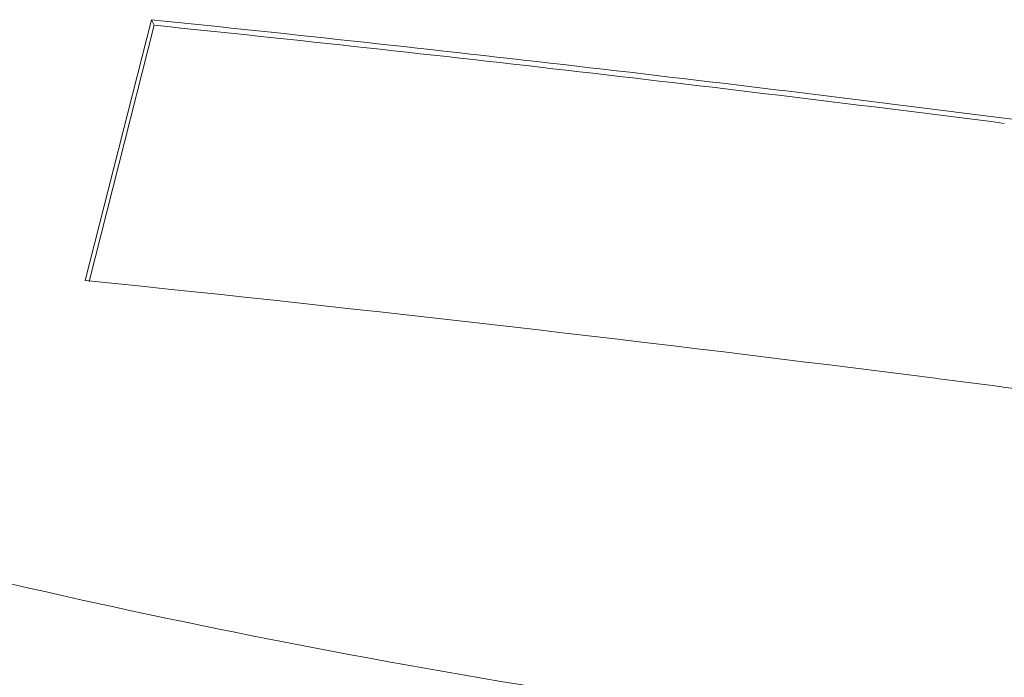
# Model space of a CAD drawing. Header units: millimetres. Extents: x -473 to 23648, y -382 to 1866.
# Tile 165 of 256: x 5678 to 5700, y 519 to 534. Entities that reach past the tile are written whole.
import ezdxf

# ---------------------------------------------------------------- set-up
doc = ezdxf.new("R2010")
doc.units = ezdxf.units.MM
doc.header["$LTSCALE"] = 80
doc.layers.add('02___PRT_ALL_AXES', color=7, linetype='CONTINUOUS')
doc.layers.add('20_ALL_FEATURES', color=7, linetype='CONTINUOUS')

msp = doc.modelspace()

# ---------------------------------------------------------------- linework, layer by layer
at = {"layer": '02___PRT_ALL_AXES', "linetype": 'Continuous', "lineweight": 0}
for points, knots in [([(5650.993, 530.082), (5653.953, 528.808), (5660.459, 526.267), (5671.161, 522.909), (5683.442, 519.994), (5692.191, 518.569), (5696.779, 517.983)], [0, 0, 0, 0, 9.665742, 20.936464, 33.62391, 47.500806, 47.500806, 47.500806, 47.500806]), ([(5650.663, 527.627), (5653.641, 526.333), (5660.189, 523.753), (5670.962, 520.344), (5683.324, 517.39), (5692.132, 515.951), (5696.75, 515.362)], [0, 0, 0, 0, 9.741837, 21.095667, 33.871107, 47.84011, 47.84011, 47.84011, 47.84011]), ([(5651.074, 526.777), (5654.693, 524.995), (5662.127, 521.725), (5673.709, 517.759), (5685.7, 514.731), (5698.02, 512.661), (5710.586, 511.564), (5723.312, 511.446), (5736.111, 512.307), (5744.612, 513.527), (5748.847, 514.296)], [0, 0, 0, 0, 12.102336, 24.329551, 36.684074, 49.164875, 61.767594, 74.484744, 87.305988, 100.218458, 100.218458, 100.218458, 100.218458])]:
    msp.add_open_spline(points, degree=3, knots=knots, dxfattribs=at)
at = {"layer": '20_ALL_FEATURES', "linetype": 'Continuous', "lineweight": 0}
for p, q in [((5679.723, 528.131), (5681.209, 533.988)), ((5681.209, 533.988), (5681.274, 533.862)), ((5679.814, 528.108), (5681.274, 533.862)), ((5679.801, 528.123), (5679.723, 528.131)), ((5698.881, 525.922), (5698.8, 525.932))]:
    msp.add_line(p, q, dxfattribs=at)
for centre, radius, start, end in [((5600.113, -251.996), 790.156, 82.716437, 84.109192), ((5600.082, -252.871), 790.912, 82.716437, 84.10785), ((5595.063, -292.174), 830.651, 81.375308, 82.722307), ((5599.609, -250.774), 783.015, 82.722267, 84.121772), ((5594.407, -290.86), 823.437, 81.357552, 82.710894)]:
    msp.add_arc(centre, radius, start, end, dxfattribs=at)

doc.saveas('drawing.dxf')
